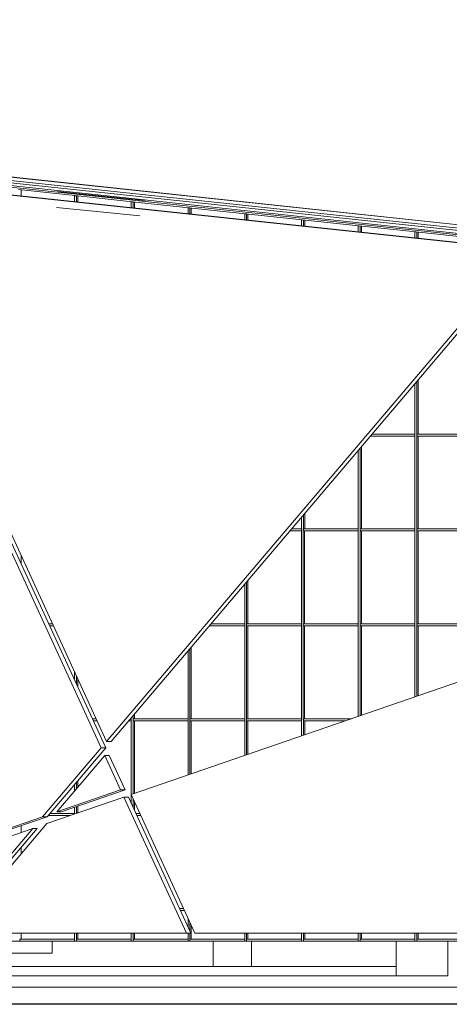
# Model space of a CAD drawing. Header units: inches. Extents: x 424 to 2043, y -237 to 445.
# Tile 203 of 256: x 551 to 562, y 215 to 240. Entities that reach past the tile are written whole.
import ezdxf

# ---------------------------------------------------------------- set-up
doc = ezdxf.new("R2010")
doc.units = ezdxf.units.IN
doc.header["$MEASUREMENT"] = 0
for name, color, linetype, lineweight in [('A-GENM', 13, 'Continuous', 9), ('A-GLAZ-CURT', 52, 'Continuous', 9), ('A-GLAZ-CWMG', 51, 'Continuous', 9), ('A-ROOF', 132, 'Continuous', 9)]:
    doc.layers.add(name, color=color, linetype=linetype, lineweight=lineweight)

# ---------------------------------------------------------------- blocks, each defined once
blk = doc.blocks.new('Generic Models 1 - Generic Models 1-135348-East')
at = {"layer": 'A-GENM'}
for p, q in [((-21.653, 1.6), (12.239, 1.6)), ((12.239, 1.6), (16.311, 1.6)), ((12.239, 1.6), (12.239, 1.298)), ((16.311, 1.6), (17.279, 1.6)), ((16.311, 0.957), (16.311, 1.6)), ((17.279, 1.6), (20.937, 1.6)), ((17.279, 1.6), (17.279, 0.957)), ((20.937, 1.6), (22.238, 1.6)), ((20.937, 1.6), (20.937, 0.957)), ((22.238, 1.6), (23.286, 1.6)), ((22.238, 1.6), (22.238, 0.723)), ((12.239, 1.298), (-22.713, 1.298)), ((20.937, 0.957), (-25.65, 0.957)), ((20.937, 0.723), (20.937, 0.957)), ((22.238, 0.723), (-26.308, 0.723)), ((23.286, 0.436), (-26.931, 0.436))]:
    blk.add_line(p, q, dxfattribs=at)
blk = doc.blocks.new('Generic Models 2 - Generic Models 2-140614-East')
at = {"layer": 'A-GENM'}
for p, q in [((-26.183, 24.91), (40.588, 17.788)), ((40.388, 17.725), (-26.122, 24.819)), ((40.255, 17.683), (-26.081, 24.759)), ((-26.07, 24.759), (40.265, 17.683)), ((40.086, 17.628), (-26.019, 24.679)), ((-26.013, 24.679), (40.092, 17.628)), ((-25.991, 24.896), (40.655, 17.788)), ((-25.985, 24.638), (40.002, 17.6))]:
    blk.add_line(p, q, dxfattribs=at)
blk = doc.blocks.new('Generic Models 3 - Generic Models 3-147078-East')
at = {"layer": 'A-GENM'}
for p, q in [((24.166, 19.084), (10.557, 20.535)), ((10.669, 20.535), (24.278, 19.084)), ((13.613, 6.651), (24.166, 19.084)), ((24.278, 19.084), (13.725, 6.651)), ((9.475, 15.651), (13.613, 6.651)), ((13.477, 6.491), (9.407, 15.343)), ((9.519, 15.343), (13.589, 6.491)), ((33.654, 12), (14.232, 5.305)), ((11.995, 4.745), (13.477, 6.491)), ((13.589, 6.491), (12.108, 4.745)), ((13.477, 6.491), (13.589, 6.491)), ((13.725, 6.651), (13.613, 6.651)), ((13.566, 6.297), (12.354, 4.868)), ((13.967, 5.424), (13.566, 6.297)), ((13.566, 6.297), (13.678, 6.297)), ((13.678, 6.297), (14.079, 5.424)), ((14.05, 5.243), (12.101, 4.571)), ((12.354, 4.868), (13.967, 5.424)), ((14.079, 5.424), (12.466, 4.868)), ((14.079, 5.424), (13.967, 5.424)), ((15.633, 1.8), (14.05, 5.243)), ((14.05, 5.243), (14.163, 5.243)), ((14.163, 5.243), (15.746, 1.8)), ((14.232, 5.305), (15.843, 1.8)), ((7.93, 3.344), (11.995, 4.745)), ((12.108, 4.745), (8.043, 3.344)), ((11.995, 4.745), (12.108, 4.745)), ((12.354, 4.868), (12.466, 4.868)), ((12.101, 4.571), (9.749, 1.8)), ((11.743, 4.447), (8.014, 3.162)), ((9.496, 1.8), (11.743, 4.447)), ((11.855, 4.447), (9.608, 1.8)), ((11.743, 4.447), (11.855, 4.447)), ((9.749, 1.8), (15.633, 1.8)), ((15.746, 1.8), (15.633, 1.8)), ((15.843, 1.8), (22.688, 1.8))]:
    blk.add_line(p, q, dxfattribs=at)
blk = doc.blocks.new('System Panel - Glazed-137440-East')
at = {"layer": 'A-GLAZ-CURT'}
blk.add_line((-1.462, 1.8), (-1.462, 1.65), dxfattribs=at)
blk = doc.blocks.new('System Panel - Glazed-V6-East')
at = {"layer": 'A-GLAZ-CURT'}
blk.add_line((15.752, 1.998), (15.752, 1.65), dxfattribs=at)
blk = doc.blocks.new('System Panel - Glazed-V11-East')
at = {"layer": 'A-GLAZ-CURT'}
for p, q in [((11.448, 4.518), (11.448, 4.346)), ((11.448, 3.968), (11.448, 3.802))]:
    blk.add_line(p, q, dxfattribs=at)
blk = doc.blocks.new('System Panel - Glazed-V14-East')
at = {"layer": 'A-GLAZ-CURT'}
for p, q in [((12.883, 5.658), (12.883, 5.492)), ((12.883, 5.012), (12.883, 4.84))]:
    blk.add_line(p, q, dxfattribs=at)
blk = doc.blocks.new('System Panel - Glazed-V15-East')
at = {"layer": 'A-GLAZ-CURT'}
for p, q in [((14.317, 7.175), (14.317, 5.335)), ((14.317, 5.118), (14.317, 4.907))]:
    blk.add_line(p, q, dxfattribs=at)
blk = doc.blocks.new('System Panel - Glazed-V16-East')
at = {"layer": 'A-GLAZ-CURT'}
blk.add_line((15.752, 7.175), (15.752, 5.829), dxfattribs=at)
blk = doc.blocks.new('System Panel - Glazed-V17-East')
at = {"layer": 'A-GLAZ-CURT'}
blk.add_line((17.186, 7.175), (17.186, 6.324), dxfattribs=at)
blk = doc.blocks.new('System Panel - Glazed-V18-East')
at = {"layer": 'A-GLAZ-CURT'}
blk.add_line((18.621, 7.175), (18.621, 6.818), dxfattribs=at)
blk = doc.blocks.new('System Panel - Glazed-V22-East')
at = {"layer": 'A-GLAZ-CURT'}
blk.add_line((12.883, 8.238), (12.883, 8.027), dxfattribs=at)
blk = doc.blocks.new('System Panel - Glazed-V23-East')
at = {"layer": 'A-GLAZ-CURT'}
blk.add_line((14.317, 7.348), (14.317, 7.225), dxfattribs=at)
blk = doc.blocks.new('System Panel - Glazed-V24-East')
at = {"layer": 'A-GLAZ-CURT'}
blk.add_line((15.752, 9.038), (15.752, 7.225), dxfattribs=at)
blk = doc.blocks.new('System Panel - Glazed-V25-East')
at = {"layer": 'A-GLAZ-CURT'}
blk.add_line((17.186, 9.575), (17.186, 7.225), dxfattribs=at)
blk = doc.blocks.new('System Panel - Glazed-V26-East')
at = {"layer": 'A-GLAZ-CURT'}
blk.add_line((20.055, 9.575), (20.055, 7.313), dxfattribs=at)
blk = doc.blocks.new('System Panel - Glazed-V27-East')
at = {"layer": 'A-GLAZ-CURT'}
blk.add_line((21.49, 9.575), (21.49, 7.807), dxfattribs=at)
blk = doc.blocks.new('System Panel - Glazed-V35-East')
at = {"layer": 'A-GLAZ-CURT'}
blk.add_line((11.448, 11.359), (11.448, 11.147), dxfattribs=at)
blk = doc.blocks.new('System Panel - Glazed-V36-East')
at = {"layer": 'A-GLAZ-CURT'}
blk.add_line((17.186, 10.728), (17.186, 9.625), dxfattribs=at)
blk = doc.blocks.new('System Panel - Glazed-V45-East')
at = {"layer": 'A-GLAZ-CURT'}
blk.add_line((18.621, 12.418), (18.621, 12.025), dxfattribs=at)
blk = doc.blocks.new('System Panel - Glazed-V46-East')
at = {"layer": 'A-GLAZ-CURT'}
blk.add_line((20.055, 14.109), (20.055, 12.025), dxfattribs=at)
blk = doc.blocks.new('System Panel - Glazed-V53-East')
at = {"layer": 'A-GLAZ-CURT'}
blk.add_line((21.49, 15.799), (21.49, 14.425), dxfattribs=at)
blk = doc.blocks.new('System Panel - Glazed-137499-East')
at = {"layer": 'A-GLAZ-CURT'}
blk.add_line((11.448, 20.604), (11.448, 20.452), dxfattribs=at)
blk = doc.blocks.new('System Panel - Glazed-137500-East')
at = {"layer": 'A-GLAZ-CURT'}
blk.add_line((12.883, 20.451), (12.883, 20.299), dxfattribs=at)
blk = doc.blocks.new('System Panel - Glazed-137501-East')
at = {"layer": 'A-GLAZ-CURT'}
blk.add_line((14.317, 20.298), (14.317, 20.146), dxfattribs=at)
blk = doc.blocks.new('System Panel - Glazed-137502-East')
at = {"layer": 'A-GLAZ-CURT'}
blk.add_line((15.752, 20.145), (15.752, 19.993), dxfattribs=at)
blk = doc.blocks.new('System Panel - Glazed-137503-East')
at = {"layer": 'A-GLAZ-CURT'}
blk.add_line((17.186, 19.992), (17.186, 19.84), dxfattribs=at)
blk = doc.blocks.new('System Panel - Glazed-137504-East')
at = {"layer": 'A-GLAZ-CURT'}
blk.add_line((18.621, 19.839), (18.621, 19.687), dxfattribs=at)
blk = doc.blocks.new('System Panel - Glazed-137505-East')
at = {"layer": 'A-GLAZ-CURT'}
blk.add_line((20.055, 19.686), (20.055, 19.534), dxfattribs=at)
blk = doc.blocks.new('System Panel - Glazed-137506-East')
at = {"layer": 'A-GLAZ-CURT'}
blk.add_line((21.49, 19.533), (21.49, 19.381), dxfattribs=at)
blk = doc.blocks.new('Rectangular Mullion - 50 x 150mm-137298-East')
at = {"layer": 'A-GLAZ-CWMG'}
blk.add_line((-24.476, 24.436), (-23.041, 24.283), dxfattribs=at)
blk = doc.blocks.new('Rectangular Mullion - 50 x 150mm-137330-East')
at = {"layer": 'A-GLAZ-CWMG'}
for p, q in [((-1.495, 1.6), (-1.495, 1.65)), ((-0.108, 1.65), (-1.495, 1.65)), ((-0.108, 1.65), (-0.108, 1.6))]:
    blk.add_line(p, q, dxfattribs=at)
blk = doc.blocks.new('Rectangular Mullion - 50 x 150mm-V70-East')
at = {"layer": 'A-GLAZ-CWMG'}
for p, q in [((21.457, 1.6), (21.457, 1.65)), ((22.844, 1.65), (21.457, 1.65)), ((22.844, 1.65), (22.844, 1.641))]:
    blk.add_line(p, q, dxfattribs=at)
blk = doc.blocks.new('Rectangular Mullion - 50 x 150mm-V75-East')
at = {"layer": 'A-GLAZ-CWMG'}
for p, q in [((15.556, 2.425), (15.459, 2.425)), ((15.482, 2.375), (15.579, 2.375))]:
    blk.add_line(p, q, dxfattribs=at)
blk = doc.blocks.new('Rectangular Mullion - 50 x 150mm-V79-East')
at = {"layer": 'A-GLAZ-CWMG'}
for p, q in [((12.133, 4.775), (12.693, 4.775)), ((12.803, 4.825), (12.176, 4.825)), ((12.803, 4.825), (12.803, 4.813))]:
    blk.add_line(p, q, dxfattribs=at)
blk = doc.blocks.new('Rectangular Mullion - 50 x 150mm-V80-East')
at = {"layer": 'A-GLAZ-CWMG'}
for p, q in [((14.452, 4.825), (14.355, 4.825)), ((14.378, 4.775), (14.475, 4.775))]:
    blk.add_line(p, q, dxfattribs=at)
blk = doc.blocks.new('Rectangular Mullion - 50 x 150mm-V85-East')
at = {"layer": 'A-GLAZ-CWMG'}
for p, q in [((13.349, 7.225), (13.252, 7.225)), ((14.237, 7.225), (14.213, 7.225)), ((14.237, 7.225), (14.237, 7.175)), ((13.275, 7.175), (13.372, 7.175)), ((14.17, 7.175), (14.237, 7.175))]:
    blk.add_line(p, q, dxfattribs=at)
blk = doc.blocks.new('Rectangular Mullion - 50 x 150mm-V86-East')
at = {"layer": 'A-GLAZ-CWMG'}
for p, q in [((14.284, 7.175), (14.284, 7.225)), ((15.672, 7.225), (14.284, 7.225)), ((15.672, 7.225), (15.672, 7.175)), ((14.284, 7.175), (15.672, 7.175))]:
    blk.add_line(p, q, dxfattribs=at)
blk = doc.blocks.new('Rectangular Mullion - 50 x 150mm-V87-East')
at = {"layer": 'A-GLAZ-CWMG'}
for p, q in [((18.588, 7.175), (18.588, 7.225)), ((19.801, 7.225), (18.588, 7.225)), ((18.588, 7.175), (19.656, 7.175))]:
    blk.add_line(p, q, dxfattribs=at)
blk = doc.blocks.new('Rectangular Mullion - 50 x 150mm-V93-East')
at = {"layer": 'A-GLAZ-CWMG'}
for p, q in [((12.245, 9.625), (12.148, 9.625)), ((12.171, 9.575), (12.268, 9.575))]:
    blk.add_line(p, q, dxfattribs=at)
blk = doc.blocks.new('Rectangular Mullion - 50 x 150mm-V94-East')
at = {"layer": 'A-GLAZ-CWMG'}
for p, q in [((16.207, 9.575), (17.106, 9.575)), ((17.106, 9.625), (16.25, 9.625)), ((17.106, 9.625), (17.106, 9.575))]:
    blk.add_line(p, q, dxfattribs=at)
blk = doc.blocks.new('Rectangular Mullion - 50 x 150mm-V105-East')
at = {"layer": 'A-GLAZ-CWMG'}
for p, q in [((18.244, 11.975), (18.541, 11.975)), ((18.541, 12.025), (18.287, 12.025)), ((18.541, 12.025), (18.541, 11.975))]:
    blk.add_line(p, q, dxfattribs=at)
blk = doc.blocks.new('Rectangular Mullion - 50 x 150mm-V115-East')
at = {"layer": 'A-GLAZ-CWMG'}
for p, q in [((20.282, 14.375), (21.41, 14.375)), ((21.41, 14.425), (20.324, 14.425)), ((21.41, 14.425), (21.41, 14.375))]:
    blk.add_line(p, q, dxfattribs=at)
blk = doc.blocks.new('Rectangular Mullion - 50 x 150mm-137380-East')
at = {"layer": 'A-GLAZ-CWMG'}
for p, q in [((-1.542, 1.8), (-1.542, 1.6)), ((-1.495, 1.6), (-1.495, 1.8))]:
    blk.add_line(p, q, dxfattribs=at)
blk = doc.blocks.new('Rectangular Mullion - 50 x 150mm-V149-East')
at = {"layer": 'A-GLAZ-CWMG'}
for p, q in [((15.672, 2.173), (15.672, 1.962)), ((15.719, 1.859), (15.719, 2.071)), ((15.672, 1.8), (15.672, 1.6)), ((15.719, 1.6), (15.719, 1.8))]:
    blk.add_line(p, q, dxfattribs=at)
blk = doc.blocks.new('Rectangular Mullion - 50 x 150mm-V158-East')
at = {"layer": 'A-GLAZ-CWMG'}
for p, q in [((12.803, 5.564), (12.803, 5.397)), ((12.85, 5.453), (12.85, 5.619)), ((12.803, 4.984), (12.803, 4.813)), ((12.85, 4.829), (12.85, 5.001))]:
    blk.add_line(p, q, dxfattribs=at)
blk = doc.blocks.new('Rectangular Mullion - 50 x 150mm-V159-East')
at = {"layer": 'A-GLAZ-CWMG'}
for p, q in [((14.237, 7.2), (14.237, 5.307)), ((14.284, 5.323), (14.284, 7.2)), ((14.237, 5.293), (14.237, 5.082)), ((14.284, 4.979), (14.284, 5.191))]:
    blk.add_line(p, q, dxfattribs=at)
blk = doc.blocks.new('Rectangular Mullion - 50 x 150mm-V160-East')
at = {"layer": 'A-GLAZ-CWMG'}
for p, q in [((15.672, 7.2), (15.672, 5.802)), ((15.719, 5.818), (15.719, 7.2))]:
    blk.add_line(p, q, dxfattribs=at)
blk = doc.blocks.new('Rectangular Mullion - 50 x 150mm-V161-East')
at = {"layer": 'A-GLAZ-CWMG'}
for p, q in [((17.106, 7.2), (17.106, 6.296)), ((17.153, 6.312), (17.153, 7.2))]:
    blk.add_line(p, q, dxfattribs=at)
blk = doc.blocks.new('Rectangular Mullion - 50 x 150mm-V162-East')
at = {"layer": 'A-GLAZ-CWMG'}
for p, q in [((18.541, 7.2), (18.541, 6.791)), ((18.588, 6.807), (18.588, 7.2))]:
    blk.add_line(p, q, dxfattribs=at)
blk = doc.blocks.new('Rectangular Mullion - 50 x 150mm-V166-East')
at = {"layer": 'A-GLAZ-CWMG'}
for p, q in [((12.803, 8.413), (12.803, 8.202)), ((12.85, 8.099), (12.85, 8.311))]:
    blk.add_line(p, q, dxfattribs=at)
blk = doc.blocks.new('Rectangular Mullion - 50 x 150mm-V167-East')
at = {"layer": 'A-GLAZ-CWMG'}
for p, q in [((14.237, 7.254), (14.237, 7.2)), ((14.284, 7.2), (14.284, 7.309))]:
    blk.add_line(p, q, dxfattribs=at)
blk = doc.blocks.new('Rectangular Mullion - 50 x 150mm-V168-East')
at = {"layer": 'A-GLAZ-CWMG'}
for p, q in [((15.719, 7.2), (15.719, 8.999)), ((15.672, 8.944), (15.672, 7.2))]:
    blk.add_line(p, q, dxfattribs=at)
blk = doc.blocks.new('Rectangular Mullion - 50 x 150mm-V169-East')
at = {"layer": 'A-GLAZ-CWMG'}
for p, q in [((17.106, 9.6), (17.106, 7.2)), ((17.153, 7.2), (17.153, 9.6))]:
    blk.add_line(p, q, dxfattribs=at)
blk = doc.blocks.new('Rectangular Mullion - 50 x 150mm-V170-East')
at = {"layer": 'A-GLAZ-CWMG'}
for p, q in [((19.975, 9.6), (19.975, 7.285)), ((20.022, 7.301), (20.022, 9.6))]:
    blk.add_line(p, q, dxfattribs=at)
blk = doc.blocks.new('Rectangular Mullion - 50 x 150mm-V171-East')
at = {"layer": 'A-GLAZ-CWMG'}
for p, q in [((21.41, 9.6), (21.41, 7.779)), ((21.457, 7.796), (21.457, 9.6))]:
    blk.add_line(p, q, dxfattribs=at)
blk = doc.blocks.new('Rectangular Mullion - 50 x 150mm-V180-East')
at = {"layer": 'A-GLAZ-CWMG'}
for p, q in [((17.106, 10.634), (17.106, 9.6)), ((17.153, 9.6), (17.153, 10.689))]:
    blk.add_line(p, q, dxfattribs=at)
blk = doc.blocks.new('Rectangular Mullion - 50 x 150mm-V190-East')
at = {"layer": 'A-GLAZ-CWMG'}
for p, q in [((18.541, 12.324), (18.541, 12)), ((18.588, 12), (18.588, 12.379))]:
    blk.add_line(p, q, dxfattribs=at)
blk = doc.blocks.new('Rectangular Mullion - 50 x 150mm-V191-East')
at = {"layer": 'A-GLAZ-CWMG'}
for p, q in [((19.975, 14.014), (19.975, 12)), ((20.022, 12), (20.022, 14.069))]:
    blk.add_line(p, q, dxfattribs=at)
blk = doc.blocks.new('Rectangular Mullion - 50 x 150mm-V198-East')
at = {"layer": 'A-GLAZ-CWMG'}
for p, q in [((21.41, 15.704), (21.41, 14.4)), ((21.457, 14.4), (21.457, 15.759))]:
    blk.add_line(p, q, dxfattribs=at)
blk = doc.blocks.new('Rectangular Mullion - 50 x 150mm-137410-East')
at = {"layer": 'A-GLAZ-CWMG'}
for p, q in [((12.821, 20.457), (12.803, 20.459)), ((12.803, 20.459), (12.803, 20.309)), ((12.85, 20.454), (12.821, 20.457)), ((12.85, 20.304), (12.85, 20.454))]:
    blk.add_line(p, q, dxfattribs=at)
blk = doc.blocks.new('Rectangular Mullion - 50 x 150mm-137411-East')
at = {"layer": 'A-GLAZ-CWMG'}
for p, q in [((14.256, 20.304), (14.237, 20.306)), ((14.237, 20.306), (14.237, 20.156)), ((14.284, 20.301), (14.256, 20.304)), ((14.284, 20.151), (14.284, 20.301))]:
    blk.add_line(p, q, dxfattribs=at)
blk = doc.blocks.new('Rectangular Mullion - 50 x 150mm-137412-East')
at = {"layer": 'A-GLAZ-CWMG'}
for p, q in [((15.69, 20.151), (15.672, 20.153)), ((15.672, 20.153), (15.672, 20.003)), ((15.719, 20.148), (15.69, 20.151)), ((15.719, 19.998), (15.719, 20.148))]:
    blk.add_line(p, q, dxfattribs=at)
blk = doc.blocks.new('Rectangular Mullion - 50 x 150mm-137413-East')
at = {"layer": 'A-GLAZ-CWMG'}
for p, q in [((17.125, 19.998), (17.106, 20)), ((17.106, 20), (17.106, 19.85)), ((17.153, 19.995), (17.125, 19.998)), ((17.153, 19.845), (17.153, 19.995))]:
    blk.add_line(p, q, dxfattribs=at)
blk = doc.blocks.new('Rectangular Mullion - 50 x 150mm-137414-East')
at = {"layer": 'A-GLAZ-CWMG'}
for p, q in [((18.559, 19.845), (18.541, 19.847)), ((18.541, 19.847), (18.541, 19.697)), ((18.588, 19.842), (18.559, 19.845)), ((18.588, 19.692), (18.588, 19.842))]:
    blk.add_line(p, q, dxfattribs=at)
blk = doc.blocks.new('Rectangular Mullion - 50 x 150mm-137415-East')
at = {"layer": 'A-GLAZ-CWMG'}
for p, q in [((19.994, 19.692), (19.975, 19.694)), ((19.975, 19.694), (19.975, 19.544)), ((20.022, 19.689), (19.994, 19.692)), ((20.022, 19.539), (20.022, 19.689))]:
    blk.add_line(p, q, dxfattribs=at)
blk = doc.blocks.new('Rectangular Mullion - 50 x 150mm-137416-East')
at = {"layer": 'A-GLAZ-CWMG'}
for p, q in [((21.428, 19.539), (21.41, 19.541)), ((21.41, 19.541), (21.41, 19.391)), ((21.457, 19.536), (21.428, 19.539)), ((21.457, 19.386), (21.457, 19.536))]:
    blk.add_line(p, q, dxfattribs=at)

msp = doc.modelspace()

# ---------------------------------------------------------------- linework, layer by layer
msp.add_line((616.384, 214.971), (494.646, 214.971))
at = {"layer": 'A-ROOF', "flags": 128}
for points in [[(552.18, 235.533), (553.863, 235.356), (554.394, 235.303)], [(554.255, 234.915), (553.258, 235.017), (552.15, 235.133)]]:
    msp.add_lwpolyline(points, dxfattribs=at)

# ---------------------------------------------------------------- block references
at = {"layer": 'A-GENM'}
for name in ['Generic Models 2 - Generic Models 2-140614-East', 'Generic Models 3 - Generic Models 3-147078-East', 'Generic Models 1 - Generic Models 1-135348-East']:
    msp.add_blockref(name, (539.805, 214.971), dxfattribs=at)
at = {"layer": 'A-GLAZ-CURT'}
for name, p in [('System Panel - Glazed-137499-East', (539.805, 214.971)), ('System Panel - Glazed-137500-East', (539.805, 214.971)), ('System Panel - Glazed-137501-East', (539.805, 214.971)), ('System Panel - Glazed-137502-East', (539.805, 214.971)), ('System Panel - Glazed-137503-East', (539.805, 214.971)), ('System Panel - Glazed-137504-East', (539.805, 214.971)), ('System Panel - Glazed-137505-East', (539.805, 214.971)), ('System Panel - Glazed-137506-East', (539.805, 214.971)), ('System Panel - Glazed-V53-East', (539.805, 214.971)), ('System Panel - Glazed-V25-East', (544.108, 219.771)), ('System Panel - Glazed-V46-East', (539.805, 214.971)), ('System Panel - Glazed-V45-East', (539.805, 214.971)), ('System Panel - Glazed-V25-East', (541.239, 217.371)), ('System Panel - Glazed-V25-East', (542.674, 217.371)), ('System Panel - Glazed-V25-East', (544.108, 217.371)), ('System Panel - Glazed-V35-East', (539.805, 214.971)), ('System Panel - Glazed-V36-East', (539.805, 214.971)), ('System Panel - Glazed-V25-East', (539.805, 214.971)), ('System Panel - Glazed-V25-East', (541.239, 214.971)), ('System Panel - Glazed-V26-East', (539.805, 214.971)), ('System Panel - Glazed-V27-East', (539.805, 214.971)), ('System Panel - Glazed-V24-East', (539.805, 214.971)), ('System Panel - Glazed-V22-East', (539.805, 214.971)), ('System Panel - Glazed-V23-East', (539.805, 214.971)), ('System Panel - Glazed-V15-East', (539.805, 214.971)), ('System Panel - Glazed-V16-East', (539.805, 214.971)), ('System Panel - Glazed-V17-East', (539.805, 214.971)), ('System Panel - Glazed-V18-East', (539.805, 214.971)), ('System Panel - Glazed-V14-East', (539.805, 214.971)), ('System Panel - Glazed-V11-East', (539.805, 214.971)), ('System Panel - Glazed-V6-East', (539.805, 214.971)), ('System Panel - Glazed-137440-East', (552.715, 214.971)), ('System Panel - Glazed-137440-East', (554.15, 214.971)), ('System Panel - Glazed-137440-East', (555.584, 214.971)), ('System Panel - Glazed-137440-East', (558.453, 214.971)), ('System Panel - Glazed-137440-East', (559.888, 214.971)), ('System Panel - Glazed-137440-East', (561.322, 214.971)), ('System Panel - Glazed-137440-East', (562.757, 214.971))]:
    msp.add_blockref(name, p, dxfattribs=at)
at = {"layer": 'A-GLAZ-CWMG'}
for name, p in [('Rectangular Mullion - 50 x 150mm-137298-East', (575.667, 211.146)), ('Rectangular Mullion - 50 x 150mm-137410-East', (539.805, 214.971)), ('Rectangular Mullion - 50 x 150mm-137298-East', (577.102, 210.993)), ('Rectangular Mullion - 50 x 150mm-137411-East', (539.805, 214.971)), ('Rectangular Mullion - 50 x 150mm-137298-East', (578.536, 210.84)), ('Rectangular Mullion - 50 x 150mm-137412-East', (539.805, 214.971)), ('Rectangular Mullion - 50 x 150mm-137298-East', (579.971, 210.687)), ('Rectangular Mullion - 50 x 150mm-137413-East', (539.805, 214.971)), ('Rectangular Mullion - 50 x 150mm-137298-East', (581.405, 210.534)), ('Rectangular Mullion - 50 x 150mm-137414-East', (539.805, 214.971)), ('Rectangular Mullion - 50 x 150mm-137298-East', (582.84, 210.381)), ('Rectangular Mullion - 50 x 150mm-137415-East', (539.805, 214.971)), ('Rectangular Mullion - 50 x 150mm-137298-East', (584.274, 210.228)), ('Rectangular Mullion - 50 x 150mm-137416-East', (539.805, 214.971)), ('Rectangular Mullion - 50 x 150mm-137298-East', (585.709, 210.075)), ('Rectangular Mullion - 50 x 150mm-V198-East', (539.805, 214.971)), ('Rectangular Mullion - 50 x 150mm-V115-East', (539.805, 214.971)), ('Rectangular Mullion - 50 x 150mm-V169-East', (544.108, 219.771)), ('Rectangular Mullion - 50 x 150mm-V86-East', (546.977, 222.171)), ('Rectangular Mullion - 50 x 150mm-V191-East', (539.805, 214.971)), ('Rectangular Mullion - 50 x 150mm-V190-East', (539.805, 214.971)), ('Rectangular Mullion - 50 x 150mm-V105-East', (539.805, 214.971)), ('Rectangular Mullion - 50 x 150mm-V169-East', (541.239, 217.371)), ('Rectangular Mullion - 50 x 150mm-V86-East', (544.108, 219.771)), ('Rectangular Mullion - 50 x 150mm-V169-East', (542.674, 217.371)), ('Rectangular Mullion - 50 x 150mm-V86-East', (545.543, 219.771)), ('Rectangular Mullion - 50 x 150mm-V169-East', (544.108, 217.371)), ('Rectangular Mullion - 50 x 150mm-V86-East', (546.977, 219.771)), ('Rectangular Mullion - 50 x 150mm-V180-East', (539.805, 214.971)), ('Rectangular Mullion - 50 x 150mm-V93-East', (539.805, 214.971)), ('Rectangular Mullion - 50 x 150mm-V94-East', (539.805, 214.971)), ('Rectangular Mullion - 50 x 150mm-V169-East', (539.805, 214.971)), ('Rectangular Mullion - 50 x 150mm-V86-East', (542.674, 217.371)), ('Rectangular Mullion - 50 x 150mm-V169-East', (541.239, 214.971)), ('Rectangular Mullion - 50 x 150mm-V86-East', (544.108, 217.371)), ('Rectangular Mullion - 50 x 150mm-V170-East', (539.805, 214.971)), ('Rectangular Mullion - 50 x 150mm-V86-East', (545.543, 217.371)), ('Rectangular Mullion - 50 x 150mm-V171-East', (539.805, 214.971)), ('Rectangular Mullion - 50 x 150mm-V86-East', (546.977, 217.371)), ('Rectangular Mullion - 50 x 150mm-V168-East', (539.805, 214.971)), ('Rectangular Mullion - 50 x 150mm-V166-East', (539.805, 214.971)), ('Rectangular Mullion - 50 x 150mm-V85-East', (539.805, 214.971)), ('Rectangular Mullion - 50 x 150mm-V167-East', (539.805, 214.971)), ('Rectangular Mullion - 50 x 150mm-V86-East', (539.805, 214.971)), ('Rectangular Mullion - 50 x 150mm-V86-East', (541.239, 214.971)), ('Rectangular Mullion - 50 x 150mm-V86-East', (542.674, 214.971)), ('Rectangular Mullion - 50 x 150mm-V87-East', (539.805, 214.971)), ('Rectangular Mullion - 50 x 150mm-V159-East', (539.805, 214.971)), ('Rectangular Mullion - 50 x 150mm-V160-East', (539.805, 214.971)), ('Rectangular Mullion - 50 x 150mm-V161-East', (539.805, 214.971)), ('Rectangular Mullion - 50 x 150mm-V162-East', (539.805, 214.971)), ('Rectangular Mullion - 50 x 150mm-V158-East', (539.805, 214.971)), ('Rectangular Mullion - 50 x 150mm-V79-East', (539.805, 214.971)), ('Rectangular Mullion - 50 x 150mm-V80-East', (539.805, 214.971)), ('Rectangular Mullion - 50 x 150mm-V75-East', (539.805, 214.971)), ('Rectangular Mullion - 50 x 150mm-V149-East', (539.805, 214.971)), ('Rectangular Mullion - 50 x 150mm-137380-East', (554.15, 214.971)), ('Rectangular Mullion - 50 x 150mm-137380-East', (555.584, 214.971)), ('Rectangular Mullion - 50 x 150mm-137380-East', (558.453, 214.971)), ('Rectangular Mullion - 50 x 150mm-137380-East', (559.888, 214.971)), ('Rectangular Mullion - 50 x 150mm-137380-East', (561.322, 214.971)), ('Rectangular Mullion - 50 x 150mm-137380-East', (562.757, 214.971)), ('Rectangular Mullion - 50 x 150mm-137330-East', (552.715, 214.971)), ('Rectangular Mullion - 50 x 150mm-137330-East', (554.15, 214.971)), ('Rectangular Mullion - 50 x 150mm-137330-East', (555.584, 214.971)), ('Rectangular Mullion - 50 x 150mm-137330-East', (557.019, 214.971)), ('Rectangular Mullion - 50 x 150mm-137330-East', (558.453, 214.971)), ('Rectangular Mullion - 50 x 150mm-137330-East', (559.888, 214.971)), ('Rectangular Mullion - 50 x 150mm-137330-East', (561.322, 214.971)), ('Rectangular Mullion - 50 x 150mm-V70-East', (539.805, 214.971))]:
    msp.add_blockref(name, p, dxfattribs=at)

doc.saveas('drawing.dxf')
